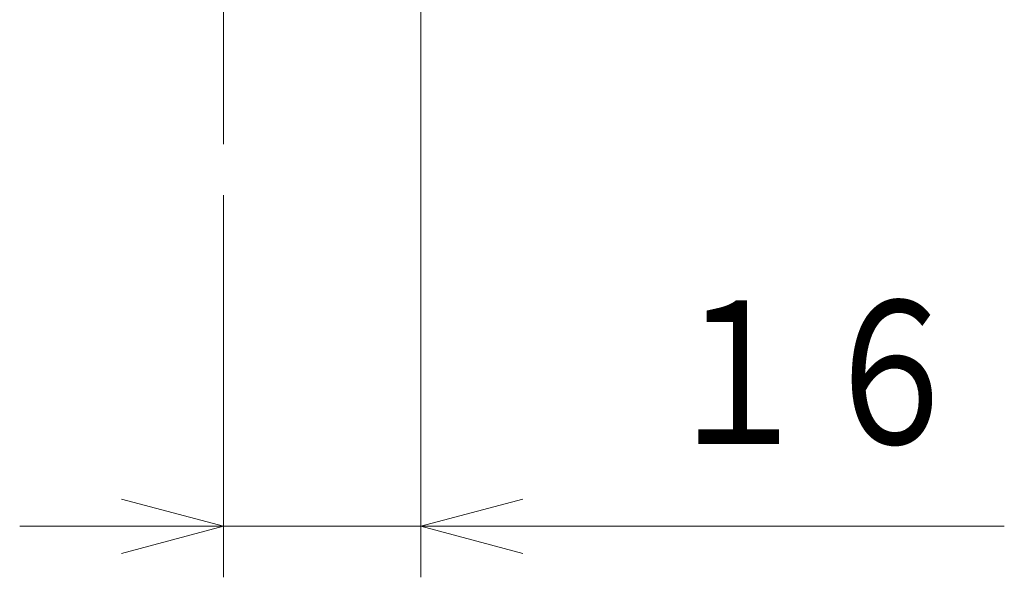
# Model space of a CAD drawing. Header units: millimetres. Extents: x 0 to 1733, y 0 to 1188.
# Tile 46 of 154: x 214 to 291, y 606 to 650. Entities that reach past the tile are written whole.
import ezdxf

# ---------------------------------------------------------------- set-up
doc = ezdxf.new("R2010")
doc.units = ezdxf.units.MM
doc.header["$LTSCALE"] = 0.727559
doc.linetypes.add('CENTER', pattern=[50.8, 31.75, -6.35, 6.35, -6.35])
doc.layers.add('NoLayerName_001', color=7, linetype='Continuous')
doc.styles.get("Standard").update_dxf_attribs({"font": 'txt', "bigfont": 'extfont2'})
doc.dimstyles.get("Standard").update_dxf_attribs({"dimtxt": 2.5, "dimasz": 2.5, "dimexe": 1, "dimexo": 1, "dimtad": 1, "dimdec": 3, "dimzin": 0, "dimdsep": 46, "dimtxsty": 'Standard', "dimcen": 2.5, "dimadec": 3, "dimazin": 0, "dimtfac": 0.75, "dimtdec": 3, "dimtmove": 0, "dimatfit": 3, "dimfxl": 1, "dimarcsym": 0})

# ---------------------------------------------------------------- blocks, each defined once
blk = doc.blocks.new('_OPEN30')
at = {"color": 0, "linetype": 'ByBlock', "lineweight": -2}
for p, q in [((-1, 0.267949), (0, 0)), ((0, 0), (-1, -0.267949)), ((0, 0), (-1, 0))]:
    blk.add_line(p, q, dxfattribs=at)
blk = doc.blocks.new('*D133')
at = {"layer": 'Defpoints', "color": 0}
for p in [(245.5, 757.5), (230, 640), (245.5, 610)]:
    blk.add_point(p, dxfattribs=at)
at = {"layer": 'NoLayerName_001', "color": 0, "linetype": 'Continuous', "lineweight": 13}
for p, q in [((245.5, 753.5), (245.5, 606)), ((230, 636), (230, 606)), ((222, 610), (214, 610)), ((230, 610), (245.5, 610)), ((245.5, 610), (291.292, 610)), ((253.5, 610), (261.5, 610))]:
    blk.add_line(p, q, dxfattribs=at)
at = {"layer": 'NoLayerName_001', "color": 0, "lineweight": 13, "xscale": 8, "yscale": 8, "zscale": 8}
blk.add_blockref('_OPEN30', (230, 610), dxfattribs=at)
at = {"layer": 'NoLayerName_001', "color": 0, "lineweight": 13, "xscale": 8, "yscale": 8, "zscale": 8, "rotation": 180}
blk.add_blockref('_OPEN30', (245.5, 610), dxfattribs=at)
at = {"layer": 'NoLayerName_001', "color": 0, "lineweight": 13, "insert": (276.396, 621.629), "char_height": 12.8, "attachment_point": 5}
blk.add_mtext('\\W0.8594;１６', dxfattribs=at)

msp = doc.modelspace()

# ---------------------------------------------------------------- linework, layer by layer
at = {"layer": 'NoLayerName_001', "color": 4, "linetype": 'CENTER', "lineweight": 13}
msp.add_line((230, 640), (230, 653), dxfattribs=at)

# ---------------------------------------------------------------- dimensions: what is measured, and where the dimension line sits
at = {"layer": 'NoLayerName_001', "color": 3, "linetype": 'Continuous', "lineweight": 13}
dim = msp.add_linear_dim(base=(245.5, 610), p1=(230, 640), p2=(245.5, 757.50000486), text='\\W0.8594;１６', dimstyle='Standard', override={"dimtxt": 12.8, "dimasz": 8, "dimexe": 4, "dimexo": 4, "dimgap": 4, "dimdec": 8, "dimzin": 8, "dimblk": 'OPEN30', "dimclrd": 0, "dimclre": 0, "dimclrt": 0, "dimtp": 0, "dimtm": 0, "dimlwd": 13, "dimlwe": 13}, dxfattribs=at)
dim.commit()
dim.dimension.update_dxf_attribs({"geometry": '*D133', "text_midpoint": (276.39581712, 610), "dimtype": 160})

doc.saveas('drawing.dxf')
